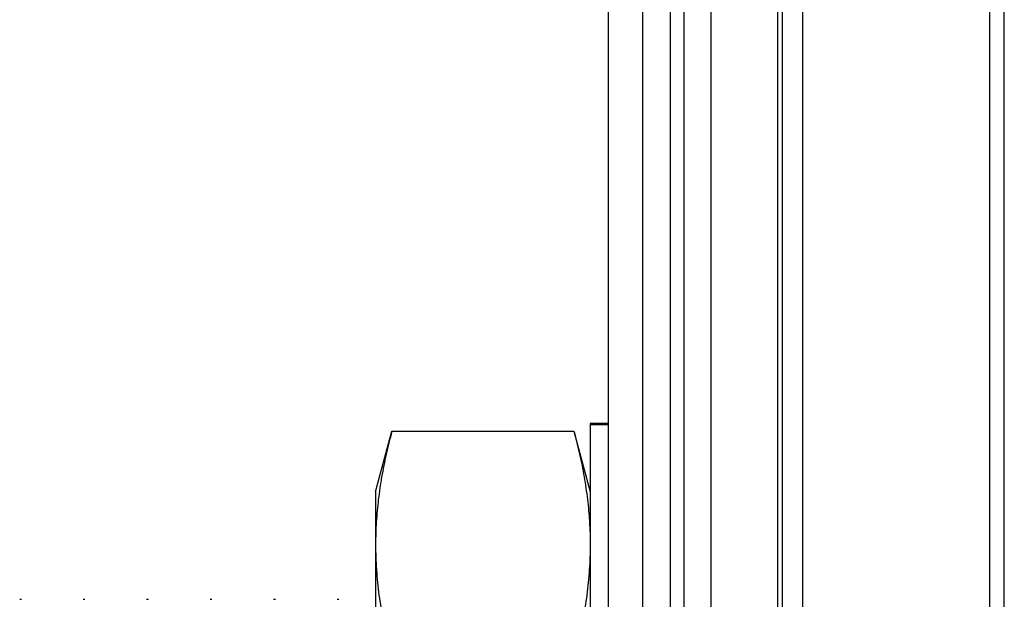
# Model space of a CAD drawing. Header units: inches. Extents: x 0.2 to 16.8, y 0.1 to 10.8.
# Tile 35 of 44: x 10.675 to 11.106, y 5.699 to 5.953. Entities that reach past the tile are written whole.
import ezdxf

# ---------------------------------------------------------------- set-up
doc = ezdxf.new("R2010")
doc.units = ezdxf.units.IN
doc.header["$LTSCALE"] = 0.935
doc.header["$MEASUREMENT"] = 0
doc.layers.get('0').update_dxf_attribs({"linetype": 'CONTINUOUS'})

msp = doc.modelspace()

# ---------------------------------------------------------------- linework, layer by layer
at = {"color": 7, "linetype": 'CONTINUOUS'}
for p, q in [((10.94777, 2.87479), (10.94777, 7.94179)), ((10.97777, 2.87479), (10.97777, 7.94179)), ((10.93277, 2.88479), (10.93277, 7.93179)), ((11.00901, 3.43799), (11.00901, 7.43799)), ((10.92477, 5.77637), (10.92477, 5.37179)), ((10.93277, 5.77637), (10.92477, 5.77637)), ((10.93277, 5.77579), (10.92477, 5.77579)), ((10.83077, 5.74635), (10.8379, 5.77297)), ((10.8379, 5.77296), (10.91764, 5.77296)), ((10.91764, 5.77297), (10.92477, 5.74635)), ((10.83077, 5.74637), (10.83077, 5.40235)), ((10.67489, 5.69937), (10.67566, 5.69937)), ((10.70269, 5.69937), (10.70347, 5.69937)), ((10.73049, 5.69937), (10.73127, 5.69937)), ((10.75829, 5.69937), (10.75907, 5.69937)), ((10.78609, 5.69937), (10.78687, 5.69937)), ((10.81389, 5.69937), (10.81467, 5.69937))]:
    msp.add_line(p, q, dxfattribs=at)
at = {"color": 9, "linetype": 'CONTINUOUS'}
for p, q in [((10.95977, 7.94179), (10.95977, 2.87479)), ((10.96577, 7.94179), (10.96577, 2.87479)), ((11.00697, 3.22879), (11.00697, 7.58779)), ((11.01797, 3.43799), (11.01797, 7.43799)), ((11.09988, 3.43799), (11.09988, 7.43799)), ((11.10615, 3.43799), (11.10615, 7.43799))]:
    msp.add_line(p, q, dxfattribs=at)
at = {"color": 7, "linetype": 'CONTINUOUS'}
for points, knots in [([(10.8379, 5.77296), (10.83745, 5.77127), (10.83658, 5.76791), (10.8354, 5.76289), (10.83434, 5.75793), (10.83341, 5.75299), (10.83262, 5.74806), (10.83195, 5.74313), (10.83143, 5.73819), (10.83105, 5.73324), (10.83082, 5.72828), (10.83077, 5.72496), (10.83077, 5.72331)], [0, 0, 0, 0, 0.104327, 0.206656, 0.307465, 0.407213, 0.506346, 0.605143, 0.703834, 0.802498, 0.9012, 1, 1, 1, 1]), ([(10.91764, 5.77296), (10.91809, 5.77127), (10.91896, 5.76791), (10.92014, 5.76289), (10.9212, 5.75793), (10.92212, 5.75299), (10.92292, 5.74806), (10.92358, 5.74313), (10.92409, 5.73836), (10.92433, 5.73524), (10.92443, 5.73377)], [0, 0, 0, 0, 0.131741, 0.260961, 0.388259, 0.514219, 0.639401, 0.764159, 0.888783, 1, 1, 1, 1]), ([(10.92446, 5.73324), (10.92456, 5.73158), (10.92472, 5.72828), (10.92477, 5.72496), (10.92477, 5.72331)], [0, 0, 0, 0, 0.49975, 1, 1, 1, 1]), ([(10.83077, 5.72331), (10.83077, 5.72146), (10.83083, 5.71776), (10.83112, 5.71223), (10.83159, 5.70672), (10.83224, 5.70123), (10.83305, 5.69574), (10.83403, 5.69026), (10.83516, 5.68477), (10.83645, 5.67922), (10.8374, 5.67552), (10.8379, 5.67365)], [0, 0, 0, 0, 0.110202, 0.220254, 0.330214, 0.440126, 0.550158, 0.660623, 0.772017, 0.884938, 1, 1, 1, 1]), ([(10.92477, 5.72331), (10.92477, 5.72146), (10.92471, 5.71776), (10.92442, 5.71223), (10.92395, 5.70672), (10.9233, 5.70123), (10.92249, 5.69574), (10.92151, 5.69026), (10.92038, 5.68477), (10.91909, 5.67922), (10.91814, 5.67552), (10.91764, 5.67365)], [0, 0, 0, 0, 0.110202, 0.220254, 0.330214, 0.440126, 0.550158, 0.660623, 0.772017, 0.884938, 1, 1, 1, 1])]:
    msp.add_open_spline(points, degree=3, knots=knots, dxfattribs=at)
msp.add_open_spline([(10.92443, 5.73377), (10.92444, 5.73359), (10.92445, 5.73341), (10.92446, 5.73324)], degree=3, dxfattribs=at)

doc.saveas('drawing.dxf')
